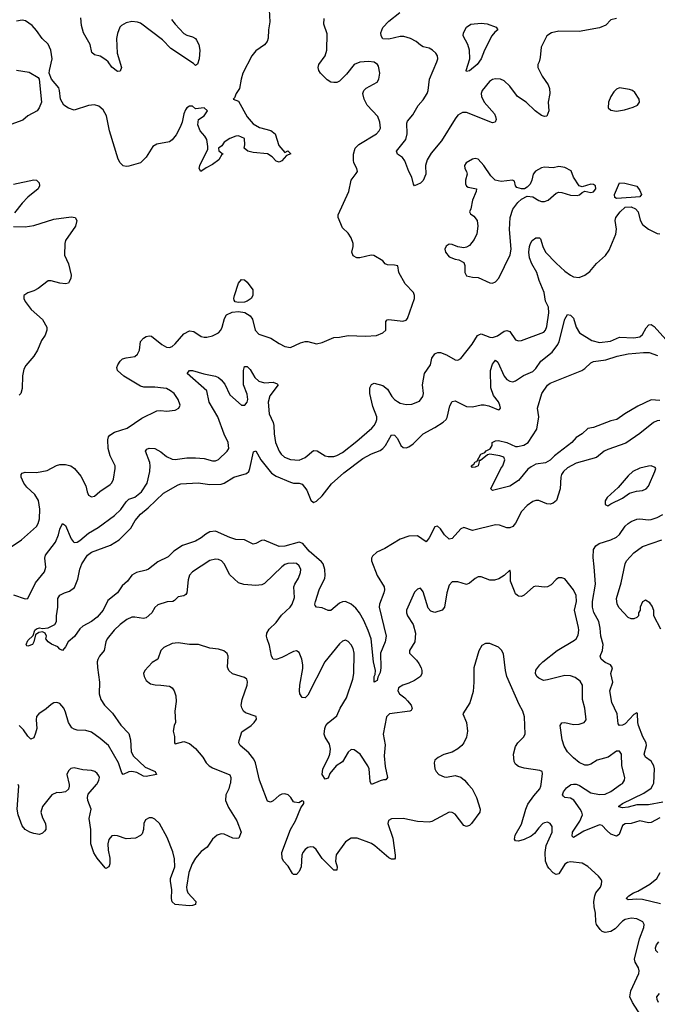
# Model space of a CAD drawing. Header units: inches. Extents: x 2057696 to 2160536, y 827480 to 1016834.
# Tile 118 of 256: x 2113693 to 2118112, y 878477 to 885301. Entities that reach past the tile are written whole.
import ezdxf

# ---------------------------------------------------------------- set-up
doc = ezdxf.new("R2010")
doc.units = ezdxf.units.IN
doc.header["$MEASUREMENT"] = 0
doc.layers.add('C1817', color=7, linetype='Continuous')
doc.layers.add('C1818', color=7, linetype='Continuous')

msp = doc.modelspace()

# ---------------------------------------------------------------- linework, layer by layer
at = {"layer": 'C1817', "color": 5}
for points, elevation in [([(2114034.4, 880000), (2114036.4, 879990), (2114031.8, 879968.2), (2114010, 879949.6), (2113970, 879942.9), (2113950, 879945.1), (2113914.8, 879930), (2113850, 879849), (2113838, 879810), (2113850.4, 879770), (2113872.4, 879730), (2113874.6, 879705.4), (2113873, 879690), (2113863.4, 879676.6), (2113850, 879662.7), (2113830, 879654.5), (2113790, 879660.5), (2113762.7, 879670), (2113730, 879689.7), (2113710, 879714.5), (2113682.9, 879790), (2113675.4, 879830), (2113686, 879990), (2113682.3, 880000)], 380), ([(2115150.1, 880000), (2115141.6, 879970), (2115120.5, 879930), (2115119.1, 879890), (2115140.7, 879840.7), (2115198.4, 879750), (2115226.8, 879670), (2115211.3, 879630), (2115194, 879626), (2115170, 879629.5), (2115110, 879657), (2115090, 879659.5), (2115061, 879650), (2115030, 879622.7), (2114992.5, 879567.5), (2114950, 879535.8), (2114910, 879491), (2114888.6, 879451.4), (2114864.6, 879390), (2114849.3, 879290), (2114850.2, 879270), (2114859, 879250), (2114913, 879190), (2114911, 879170), (2114890, 879163), (2114870, 879160.4), (2114770, 879169.6), (2114748.6, 879188.6), (2114744.8, 879210), (2114747.1, 879270), (2114737.1, 879330), (2114738, 879350), (2114767.6, 879430), (2114766.4, 879486.4), (2114754.2, 879534.2), (2114714.4, 879634.4), (2114661.6, 879730), (2114630, 879760.7), (2114610, 879769.5), (2114590, 879769.5), (2114565.1, 879754.9), (2114553, 879730), (2114550.4, 879690), (2114540.3, 879659.7), (2114530, 879646.6), (2114496, 879630), (2114430, 879623.5), (2114370, 879644.2), (2114350, 879647.8), (2114330, 879644.2), (2114310, 879619.5), (2114302.7, 879590), (2114305.5, 879545.5), (2114317.6, 879490), (2114316.5, 879450), (2114310, 879429.4), (2114290, 879419.5), (2114284, 879424), (2114229.8, 879490), (2114207.3, 879527.3), (2114185.5, 879590), (2114184.9, 879690), (2114174.6, 879765.4), (2114188.5, 879830), (2114165.1, 879890), (2114162.3, 879910), (2114167.2, 879932.8), (2114225.7, 880000)], 380), ([(2116802, 880000), (2116827.7, 879970), (2116859.1, 879910), (2116884, 879830), (2116880.7, 879810), (2116824, 879730), (2116810, 879716), (2116790, 879709.2), (2116770, 879717.2), (2116710, 879796.2), (2116690, 879807.3), (2116670, 879809.5), (2116550, 879743.7), (2116530, 879739.6), (2116450, 879744.7), (2116350, 879765.4), (2116270, 879762.7), (2116247.9, 879752.1), (2116244.9, 879730), (2116277.6, 879630), (2116295.3, 879510), (2116294.9, 879490), (2116290, 879482.7), (2116270, 879483), (2116250, 879493.7), (2116154.9, 879574.9), (2116130, 879590.8), (2116030.7, 879629.3), (2115990, 879629.4), (2115950, 879602.7), (2115886.1, 879513.9), (2115881.3, 879470), (2115892.4, 879430), (2115890, 879406.6), (2115870, 879406.9), (2115787.9, 879487.9), (2115747.8, 879550), (2115730, 879566.3), (2115710, 879569.7), (2115690, 879564.4), (2115670.2, 879549.8), (2115655.6, 879530), (2115648.1, 879510), (2115643.2, 879430), (2115630, 879397), (2115610, 879376.2), (2115590, 879377), (2115583.5, 879383.5), (2115553.8, 879433.8), (2115520.5, 879470), (2115510.9, 879490.9), (2115509.8, 879529.8), (2115568.8, 879690), (2115603.1, 879750), (2115640.1, 879839.9), (2115662, 879870), (2115662, 879882), (2115650, 879888), (2115626.8, 879873.2), (2115597.5, 879877.5), (2115590, 879881.2), (2115572, 879910), (2115552.3, 879930), (2115530, 879935.8), (2115510, 879934.3), (2115490, 879925.1), (2115450, 879886.6), (2115430, 879878), (2115410, 879886), (2115365.5, 880000)], 380), ([(2118029.5, 878350), (2117939.8, 878490), (2117922.3, 878530), (2117927.6, 878570), (2117983.5, 878690), (2117986, 878710), (2117980.4, 878730), (2117958.2, 878770), (2117953.8, 878790), (2117988.6, 878931.4), (2118018.5, 879010), (2118019.7, 879030), (2118011.2, 879050), (2117970, 879070.9), (2117930, 879075.3), (2117890, 879064.8), (2117870, 879054), (2117819.9, 879000.1), (2117790, 878981), (2117750, 878974.6), (2117730, 878982), (2117714.8, 878994.8), (2117690.9, 879030), (2117685, 879050), (2117683.1, 879110), (2117673.5, 879153.5), (2117671.6, 879190), (2117678.4, 879230), (2117686.4, 879250), (2117717.6, 879290), (2117725.1, 879310), (2117727, 879330), (2117722, 879342), (2117704.9, 879364.9), (2117630, 879432.7), (2117590, 879454.5), (2117510, 879464.2), (2117490, 879461.3), (2117470, 879449.6), (2117430, 879382), (2117410, 879377), (2117390, 879389.5), (2117361, 879421), (2117350, 879436), (2117337.7, 879470), (2117335.1, 879530), (2117342.4, 879577.6), (2117383, 879670), (2117383.6, 879710), (2117370, 879731.6), (2117350, 879738.7), (2117330, 879736.3), (2117319.1, 879730), (2117290, 879700.5), (2117259.8, 879660.2), (2117236.8, 879643.2), (2117190, 879620.3), (2117148.8, 879608.8), (2117129.8, 879609.8), (2117122.2, 879622.2), (2117126.2, 879650), (2117170, 879724.9), (2117200.2, 879830), (2117215.1, 879864.9), (2117256.6, 879923.4), (2117296.8, 879970), (2117305.1, 879990), (2117306.4, 880000)], 380), ([(2118130, 879769.7), (2118070, 879737.4), (2118050, 879735.3), (2117990, 879748.7), (2117930.2, 879729.8), (2117890, 879727.6), (2117870, 879716.9), (2117846.8, 879653.2), (2117830, 879642.2), (2117790, 879657.6), (2117761.5, 879681.5), (2117730, 879717.3), (2117710, 879720.8), (2117602.1, 879677.9), (2117530, 879634.3), (2117522.2, 879642.2), (2117523.8, 879670), (2117573.8, 879746.2), (2117592.9, 879790), (2117589.1, 879810), (2117577.9, 879830), (2117532.7, 879892.7), (2117510, 879905.7), (2117471.6, 879911.6), (2117460.7, 879920.7), (2117455.3, 879930), (2117461.4, 879950), (2117481.5, 879978.5), (2117510, 879999), (2117514, 880000)], 360), ([(2117556.8, 880000), (2117573.5, 879993.5), (2117650, 879943.8), (2117710, 879932.3), (2117750, 879934.4), (2117790, 879951.4), (2117857.7, 880000)], 360), ([(2118150, 879878.4), (2118050, 879859.2), (2117970, 879858.8), (2117910, 879843.8), (2117870, 879838.9), (2117845.3, 879845.3), (2117844.4, 879850), (2117871.2, 879870), (2118018.5, 879941.5), (2118070, 879976.5), (2118083, 880000)], 340), ([(2118134.7, 879174.7), (2118010, 879203.3), (2117970, 879207), (2117910, 879201.2), (2117895.8, 879210), (2117914.2, 879230), (2117946.4, 879250), (2117977.6, 879262.4), (2118060.9, 879310), (2118108.6, 879350), (2118131, 879390)], 360), ([(2118115.7, 878835.7), (2118100.5, 878850), (2118099.8, 878870), (2118107.2, 878890), (2118123.5, 878910)], 360), ([(2118120.4, 878490), (2118109.9, 878510), (2118109.3, 878530), (2118128.1, 878551.9)], 360)]:
    msp.add_lwpolyline(points, dxfattribs=dict(at, elevation=elevation))
at = {"layer": 'C1818', "color": 5}
for points, elevation in [([(2115420.5, 885370), (2115425.8, 885285.8), (2115416.5, 885230), (2115414.1, 885174.1), (2115407.4, 885150), (2115390, 885127.1), (2115330, 885086.3), (2115300.9, 885050), (2115239.1, 884930), (2115227.1, 884890), (2115216, 884824), (2115194, 884790), (2115181, 884759), (2115172, 884750), (2115210, 884736), (2115269, 884629), (2115310, 884580.5), (2115354.4, 884554.4), (2115434.2, 884534.2), (2115463.1, 884510), (2115487.7, 884430), (2115530, 884382), (2115550, 884391.3), (2115570.9, 884370.9), (2115541, 884359), (2115510, 884324), (2115490, 884314), (2115470, 884321.2), (2115442.7, 884350), (2115410, 884371.5), (2115310, 884382), (2115274, 884390), (2115248.7, 884410), (2115252.9, 884432.9), (2115250, 884478), (2115210, 884495.3), (2115190, 884494), (2115150, 884479), (2115110, 884453.2), (2115093, 884427), (2115071.3, 884410), (2115072, 884392), (2115102, 884370), (2115094, 884366), (2115072.4, 884330), (2115030, 884298.4), (2114984.4, 884275.6), (2114948, 884250), (2114937.2, 884270), (2114940.9, 884290), (2114996.6, 884403.4), (2114997.6, 884422.4), (2114989.7, 884470), (2114975.2, 884495.2), (2114943.6, 884530), (2114927.2, 884572.8), (2114932.7, 884610), (2114970, 884634.9), (2114993.6, 884670), (2114970, 884689.7), (2114910, 884684), (2114890, 884701.2), (2114870, 884702.7), (2114851, 884690), (2114842.8, 884677.2), (2114830, 884648), (2114818, 884590), (2114804.4, 884555.6), (2114777.1, 884502.9), (2114750, 884469.3), (2114730, 884455.1), (2114642.4, 884437.6), (2114616.4, 884423.6), (2114570, 884349.2), (2114530, 884309.5), (2114450, 884285.1), (2114430, 884283.5), (2114408.7, 884288.7), (2114388.5, 884308.5), (2114374.9, 884334.9), (2114315.8, 884530), (2114295, 884635), (2114270, 884677.6), (2114241.6, 884701.6), (2114210, 884712.2), (2114170, 884706.2), (2114070, 884674.7), (2114030, 884688.2), (2113999.5, 884710), (2113976.2, 884750), (2113969.4, 884810), (2113962.7, 884830), (2113912.7, 884890), (2113897.2, 884930), (2113898, 884950), (2113917.6, 885030), (2113908, 885090), (2113890.9, 885130.9), (2113847.8, 885170), (2113810, 885226.6), (2113780.1, 885260.1), (2113733.6, 885293.6), (2113710, 885296.9), (2113671.3, 885290)], 380), ([(2117830, 885309.6), (2117790, 885300.9), (2117755.5, 885264.5), (2117710, 885244), (2117570, 885219.7), (2117430, 885221.1), (2117379.3, 885210), (2117347, 885190), (2117307.9, 885110), (2117299.9, 885040.1), (2117293.4, 885010), (2117282.8, 884990), (2117282.8, 884970), (2117314, 884910), (2117354.9, 884850), (2117364.9, 884824.9), (2117367, 884790), (2117356, 884730), (2117359.5, 884670), (2117347.1, 884632.9), (2117330, 884629.6), (2117310, 884638.4), (2117264.7, 884670), (2117203.1, 884730), (2117143.9, 884770), (2117090, 884840.4), (2117050, 884877.6), (2117024, 884890), (2116990, 884892.1), (2116970, 884886.6), (2116947.6, 884872.4), (2116898, 884810), (2116890.3, 884790), (2116892.9, 884770), (2116912.6, 884730), (2116982.4, 884650), (2116991.3, 884630), (2116993.8, 884610), (2116988.4, 884591.6), (2116970, 884587.2), (2116790, 884658.3), (2116761.5, 884658.5), (2116730, 884640.5), (2116710, 884615.1), (2116617.2, 884462.8), (2116544.3, 884375.7), (2116515.8, 884330), (2116505.2, 884290), (2116506.9, 884230), (2116490, 884187.3), (2116470, 884169.4), (2116429.3, 884149.3), (2116421.2, 884161.2), (2116409.8, 884210), (2116389.3, 884249.3), (2116362.4, 884322.4), (2116345.1, 884345.1), (2116311.5, 884370), (2116303, 884390), (2116368, 884472), (2116377.6, 884510), (2116375.8, 884584.2), (2116380.9, 884599.1), (2116417.5, 884642.5), (2116453.6, 884706.4), (2116490, 884746.9), (2116517, 884790), (2116524, 884810), (2116534, 884890), (2116583.5, 885010), (2116589.7, 885030), (2116588, 885050), (2116577.6, 885070), (2116554.5, 885090), (2116530, 885103), (2116490, 885113.5), (2116470, 885124.4), (2116441.3, 885150), (2116401.6, 885170), (2116356, 885184), (2116330, 885185.2), (2116250, 885166.2), (2116210, 885169.1), (2116197.8, 885190), (2116196.1, 885210), (2116210, 885248.2), (2116251.6, 885290), (2116327.6, 885350)], 360), ([(2113620.5, 881639.5), (2113704, 881696), (2113809.6, 881790), (2113821.1, 881810), (2113830, 881842), (2113832.9, 881910), (2113823.9, 881970), (2113796.4, 882010), (2113740.9, 882060.9), (2113720.3, 882090), (2113702, 882130), (2113703.5, 882150), (2113710, 882158.4), (2113730, 882164.6), (2113810, 882163.6), (2113883.1, 882176.9), (2113947.8, 882212.2), (2113970, 882218.3), (2114010, 882218.9), (2114046, 882210), (2114073.4, 882190), (2114116.7, 882136.7), (2114150.7, 882070), (2114159.1, 882030), (2114170, 882006), (2114190, 881994), (2114210, 881999.1), (2114248.2, 882031.8), (2114319.5, 882080.5), (2114330, 882090.5), (2114342.4, 882117.6), (2114355.1, 882190), (2114353.3, 882210), (2114319.3, 882279.3), (2114304.6, 882330), (2114303.4, 882390), (2114308.3, 882410), (2114317.8, 882422.2), (2114350, 882441.6), (2114437.6, 882470), (2114540, 882540), (2114642, 882590), (2114670, 882593), (2114710, 882588.2), (2114770, 882595.5), (2114795.1, 882610), (2114803.7, 882630), (2114791.5, 882670), (2114763, 882710), (2114738.7, 882730), (2114710, 882744.5), (2114690, 882748.7), (2114630, 882754), (2114553.8, 882753.8), (2114530, 882760.9), (2114414.7, 882830), (2114371.5, 882870), (2114366.9, 882890), (2114373, 882910), (2114390, 882935.8), (2114405.6, 882950), (2114430, 882958.9), (2114490, 882967.6), (2114510, 882983.8), (2114522.6, 883010), (2114528.7, 883070), (2114550, 883094), (2114570, 883106.3), (2114590, 883110.3), (2114607.2, 883107.2), (2114677, 883050), (2114710, 883032.6), (2114730, 883029.1), (2114750, 883037.4), (2114770, 883054.9), (2114830, 883123.7), (2114870, 883145.3), (2114900.2, 883140.3), (2114950, 883106.7), (2114970, 883100.4), (2114990, 883100.4), (2115029.7, 883110.3), (2115069.7, 883130.3), (2115086, 883150), (2115096.4, 883170), (2115112.1, 883230), (2115125.1, 883254.9), (2115165, 883275), (2115210, 883279.4), (2115252.1, 883272.1), (2115290.3, 883250), (2115306.6, 883226.6), (2115324, 883150), (2115350, 883121.1), (2115434.1, 883094.1), (2115490, 883057.1), (2115530, 883037.1), (2115570, 883030.5), (2115638, 883062), (2115670, 883072), (2115690, 883072), (2115750, 883055.8), (2115790, 883063.1), (2115870, 883098.7), (2115910, 883101.3), (2115970, 883113.7), (2116090, 883108.7), (2116166.5, 883113.5), (2116209, 883130), (2116229.3, 883150), (2116229.5, 883210), (2116239.3, 883220.7), (2116250, 883223.8), (2116347.6, 883212.4), (2116370, 883219.1), (2116379.5, 883230), (2116429.3, 883370), (2116429.2, 883390), (2116421.2, 883410), (2116363.7, 883470), (2116320.9, 883550), (2116314.5, 883594.5), (2116290, 883600.7), (2116241.5, 883601.4), (2116226, 883610), (2116209.5, 883629.5), (2116146.6, 883666.6), (2116129.3, 883669.3), (2116050, 883651.8), (2116030, 883652), (2116004.7, 883664.7), (2115994.5, 883690), (2116004.5, 883730), (2116004.5, 883750), (2115990, 883789), (2115970, 883821.2), (2115930, 883858), (2115899, 883930), (2115899, 883950), (2115973.2, 884110), (2115989.2, 884190), (2116025.6, 884234.4), (2116033.2, 884250), (2116029.2, 884270), (2116009.5, 884309.5), (2116006.8, 884326.8), (2116006.6, 884370), (2116017.6, 884410), (2116044, 884436), (2116164.7, 884510), (2116183, 884530), (2116192.4, 884550), (2116188.4, 884590), (2116173.7, 884630), (2116100.4, 884710), (2116081.1, 884750), (2116071.3, 884790), (2116077.6, 884810), (2116093.4, 884826.6), (2116171.1, 884868.9), (2116182, 884890), (2116189.6, 884930), (2116178.3, 884978.3), (2116172.3, 884990), (2116150, 885007.3), (2116110, 885011.2), (2116050, 885006.6), (2116010, 884989.6), (2115957, 884923), (2115910, 884876.2), (2115890, 884866.6), (2115870, 884865.4), (2115850, 884868.3), (2115823.6, 884883.6), (2115776.9, 884930), (2115764.7, 884950), (2115760.5, 884970), (2115767, 884990), (2115810, 885050.7), (2115821.5, 885090), (2115823.1, 885203.1), (2115801.3, 885270), (2115803, 885310)], 380), ([(2114743.6, 885303.6), (2114769.6, 885269.6), (2114830, 885206.7), (2114850, 885193.7), (2114890, 885183), (2114910.3, 885170.3), (2114919, 885159), (2114933.4, 885130), (2114942, 885090), (2114936.3, 885030), (2114926, 884994), (2114910, 884984), (2114897.2, 884997.2), (2114741.1, 885101.1), (2114682.7, 885162.7), (2114530, 885276.1), (2114510, 885284.8), (2114470, 885288.6), (2114430, 885279.7), (2114398.6, 885261.4), (2114387, 885250), (2114370, 885205.2), (2114363.9, 885170), (2114367.1, 885070), (2114398, 884970), (2114390, 884944), (2114370, 884942), (2114330, 884972.3), (2114305.6, 885010), (2114290, 885024.2), (2114250, 885049.6), (2114210, 885058), (2114193.6, 885073.6), (2114181.7, 885130), (2114135.6, 885210), (2114120.7, 885260.7), (2114115.2, 885315.2)], 360), ([(2113670.4, 884950.4), (2113757.4, 884937.4), (2113821.4, 884901.4), (2113827.3, 884890), (2113842.8, 884730), (2113828, 884690), (2113813.4, 884670), (2113750, 884634.5), (2113714.7, 884605.3), (2113630, 884574.3)], 380), ([(2113650, 884160.4), (2113790, 884191.7), (2113810, 884188.2), (2113826.4, 884170), (2113830.2, 884150), (2113819.5, 884130), (2113750, 884071.3), (2113708.8, 884030), (2113657.3, 883962.7)], 380), ([(2113650, 881314.4), (2113730, 881288.7), (2113750, 881290.7), (2113802.6, 881397.4), (2113864.9, 881475.1), (2113872.7, 881507.3), (2113866.5, 881570), (2113871.6, 881590), (2113939.9, 881680.1), (2113961.5, 881730), (2113970, 881770.5), (2113990, 881810.4), (2114010, 881796.4), (2114050, 881703.8), (2114064, 881684), (2114070, 881677.6), (2114090, 881679.6), (2114110, 881691.6), (2114170, 881743.6), (2114237, 881783), (2114350, 881865.4), (2114394.3, 881905.7), (2114430, 881958.9), (2114450, 881978), (2114490, 881991.6), (2114537.4, 882030), (2114577, 882090), (2114595.3, 882170), (2114597.5, 882210), (2114593.4, 882233.4), (2114565.4, 882310), (2114574.7, 882325.3), (2114590, 882331.5), (2114630, 882330.3), (2114670, 882306.7), (2114710, 882273.2), (2114750, 882255), (2114770, 882253), (2114850, 882264.5), (2114910, 882265.6), (2114970, 882260.2), (2115030, 882243.2), (2115050, 882244.6), (2115070, 882254), (2115131.1, 882310), (2115142.7, 882330), (2115137.1, 882370), (2115108.8, 882428.8), (2115064.9, 882550), (2115004.9, 882650), (2114989.8, 882729.8), (2114854, 882850), (2114868.7, 882870), (2114890, 882870.4), (2114967.7, 882847.7), (2115050, 882831), (2115070, 882821.1), (2115090, 882806), (2115115.5, 882775.5), (2115150, 882702), (2115230, 882628.9), (2115252.6, 882630), (2115269.8, 882650.2), (2115274.7, 882670), (2115270, 882705.1), (2115243.7, 882770), (2115243.1, 882870), (2115250, 882898.8), (2115270, 882898), (2115290, 882877.1), (2115321.8, 882821.8), (2115350, 882795.3), (2115390, 882785.6), (2115448.2, 882788.2), (2115476.5, 882776.5), (2115484, 882770), (2115425.1, 882694.9), (2115414.8, 882650), (2115422, 882570), (2115450.1, 882510), (2115454.8, 882490), (2115456.6, 882430), (2115465.6, 882370), (2115490.2, 882310), (2115503.9, 882290), (2115527.7, 882270), (2115570, 882253.5), (2115630, 882248.5), (2115670, 882266.2), (2115730, 882316.5), (2115754, 882314), (2115810, 882278.7), (2115830, 882273.1), (2115870, 882274.9), (2115890, 882281.3), (2115930, 882302.8), (2116030, 882379.7), (2116133.5, 882470), (2116150, 882488.9), (2116160.7, 882510), (2116167.4, 882530), (2116167.6, 882550), (2116141, 882621), (2116118.5, 882710), (2116119.7, 882750), (2116130, 882773), (2116150, 882781.3), (2116210, 882767.1), (2116241.5, 882741.5), (2116272.9, 882690), (2116290, 882668.9), (2116310, 882654.9), (2116330, 882644.2), (2116370, 882634.6), (2116410, 882636.9), (2116462.8, 882657.2), (2116486.3, 882690), (2116490.8, 882710), (2116485, 882770), (2116498, 882850), (2116538.9, 882910), (2116550, 882956.3), (2116570, 882984.4), (2116579.3, 882990), (2116590, 882995.3), (2116610, 882995.3), (2116650, 882978.7), (2116710, 882943.1), (2116730, 882940.5), (2116750, 882953), (2116828.1, 883051.9), (2116866.7, 883113.3), (2116879.5, 883120.5), (2116890, 883123), (2116950, 883101.3), (2116970, 883099.5), (2117003.7, 883110), (2117050, 883141.7), (2117070, 883147.2), (2117090, 883141.3), (2117130, 883082.4), (2117150, 883074.9), (2117170, 883078.3), (2117324.4, 883135.6), (2117336.9, 883150), (2117345.5, 883174.5), (2117360.6, 883270), (2117357.7, 883310), (2117336.6, 883350), (2117328.6, 883410), (2117293.4, 883493.4), (2117275.9, 883550), (2117241, 883610), (2117226.7, 883650), (2117222.5, 883690), (2117226.5, 883730), (2117232.1, 883750), (2117244.8, 883770), (2117270, 883788.7), (2117294.8, 883790), (2117303.1, 883783.1), (2117317.4, 883730), (2117337.6, 883690), (2117410, 883613.5), (2117470, 883558.8), (2117510, 883530.3), (2117530, 883518.7), (2117570, 883513.7), (2117610, 883530.3), (2117643.3, 883556.7), (2117690, 883612.7), (2117753, 883667), (2117777.1, 883702.9), (2117824.8, 883815.3), (2117828.5, 883850), (2117820.3, 883910), (2117823.8, 883930), (2117854, 883970), (2117890, 884001.4), (2117930, 884003.5), (2117961.3, 883990), (2117979.8, 883970), (2117992.8, 883912.9), (2118010, 883880.9), (2118050, 883848.9), (2118110, 883820.3), (2118130, 883817)], 360), ([(2113650, 883867), (2113730, 883865.3), (2113790, 883875.3), (2113930, 883919), (2114050, 883934.3), (2114077.3, 883930), (2114088.5, 883910), (2114079, 883870), (2114010, 883772), (2114005.7, 883750), (2114003.1, 883670), (2114030.2, 883610.2), (2114048.2, 883531.8), (2114046, 883510), (2114036.5, 883483.5), (2114030, 883476), (2114010, 883469.6), (2113970, 883474.7), (2113910, 883491.6), (2113890, 883491.8), (2113821.7, 883438.3), (2113790, 883422), (2113750, 883409.4), (2113722, 883390), (2113721.6, 883370), (2113730, 883347.3), (2113771.9, 883291.9), (2113850, 883222.8), (2113880.5, 883170), (2113881.6, 883150), (2113870, 883114), (2113842.8, 883077.2), (2113815.5, 883010), (2113790.5, 882970), (2113735.6, 882904.4), (2113720.9, 882879.1), (2113712.5, 882832.5), (2113710, 882746), (2113701, 882710), (2113690, 882699)], 380), ([(2118130, 882523), (2118110, 882521.7), (2118086, 882510), (2117990, 882433.2), (2117893.3, 882366.7), (2117770, 882323.4), (2117744.2, 882310), (2117690, 882267.4), (2117550, 882227), (2117490, 882195.7), (2117460.7, 882170), (2117448.3, 882150), (2117443.2, 882130), (2117439.5, 882050), (2117412.4, 881970), (2117390, 881950.8), (2117370, 881943.6), (2117345.1, 881945.1), (2117290, 881968.2), (2117270, 881969), (2117250, 881962.9), (2117210, 881934.4), (2117170, 881891.8), (2117130, 881812.8), (2117110, 881789.1), (2117090, 881780.6), (2117070, 881780.2), (2117018.8, 881798.8), (2116990, 881801.5), (2116830, 881761.4), (2116770, 881781.1), (2116750, 881772.8), (2116690, 881706), (2116670, 881702), (2116637.4, 881730), (2116610, 881772), (2116588, 881792), (2116570, 881786.6), (2116530, 881709.4), (2116510, 881683.7), (2116450, 881724.8), (2116390, 881722.5), (2116330, 881701.3), (2116223.9, 881636.1), (2116168.4, 881610), (2116136.7, 881583.3), (2116130.3, 881570), (2116130.2, 881550), (2116171.1, 881450), (2116217.7, 881370), (2116221.3, 881350), (2116217.2, 881330), (2116187.4, 881250), (2116184.7, 881230), (2116232.7, 881030), (2116226.4, 880990), (2116194, 880910), (2116195.5, 880810), (2116190, 880778), (2116174.9, 880745.1), (2116170, 880721.2), (2116150, 880709), (2116148.3, 880750), (2116156.6, 880763.4), (2116159.5, 880790), (2116144.6, 880850), (2116127.7, 881010), (2116108.8, 881068.8), (2116077.5, 881137.5), (2116047.7, 881190), (2116022.2, 881222.2), (2115990, 881249.9), (2115950, 881268.3), (2115930, 881267.3), (2115910, 881257.8), (2115850, 881207.8), (2115830, 881207.3), (2115790, 881224.2), (2115749.7, 881229.7), (2115740.5, 881240.5), (2115737.6, 881250), (2115741.7, 881270), (2115768.3, 881350), (2115806.3, 881430), (2115809.9, 881450), (2115807.7, 881490), (2115795.4, 881530), (2115784.1, 881544.1), (2115698.4, 881618.4), (2115654.4, 881670), (2115630, 881679.9), (2115530, 881652.7), (2115490, 881651), (2115386.6, 881693.4), (2115367.6, 881692.4), (2115330, 881670.8), (2115310, 881666), (2115250, 881695.4), (2115190, 881699.7), (2115150, 881712), (2115050, 881756.4), (2115010, 881751.9), (2114983.1, 881736.9), (2114950, 881709.7), (2114910, 881688.3), (2114821.8, 881658.2), (2114762, 881618), (2114722.3, 881577.7), (2114650, 881543.5), (2114586, 881494), (2114570, 881485.4), (2114501.6, 881470), (2114469.5, 881450.5), (2114438.7, 881410), (2114402.2, 881377.8), (2114370, 881329.7), (2114303.7, 881276.3), (2114270.3, 881210), (2114230, 881160.9), (2114190, 881129.4), (2114130, 881097), (2114110, 881079.5), (2114073.1, 881026.9), (2114028.5, 880990), (2114010, 880954), (2113990, 880928.7), (2113970, 880939.3), (2113956, 880956), (2113912.8, 880972.8), (2113889.2, 880990), (2113874.5, 881010), (2113878, 881030), (2113870, 881048.7), (2113850, 881059.3), (2113826, 881054), (2113801.1, 881038.9), (2113790, 880988.7), (2113780.7, 880970), (2113750, 880958.4), (2113742, 880962), (2113738.4, 880970), (2113750, 880998.7), (2113785.4, 881034.6), (2113797, 881070), (2113810, 881079.5), (2113830, 881087.3), (2113850, 881082.8), (2113890, 881086), (2113936, 881110), (2113946.6, 881130), (2113946.6, 881170), (2113958, 881230), (2113958, 881290), (2113970, 881312), (2114004, 881330), (2114038.6, 881341.4), (2114072.8, 881367.2), (2114095, 881425), (2114110, 881493), (2114123, 881530), (2114163.4, 881590), (2114190, 881611.5), (2114321, 881659), (2114383.1, 881696.9), (2114463.5, 881776.5), (2114492.8, 881830), (2114530, 881873.4), (2114582.7, 881917.3), (2114690, 882020.2), (2114790, 882077), (2114810, 882084.2), (2114929, 882091), (2115010, 882079.5), (2115090, 882081.7), (2115110.4, 882089.6), (2115176.2, 882130), (2115264.4, 882155.6), (2115279.7, 882170), (2115288.5, 882190), (2115313.6, 882306.4), (2115330, 882314), (2115363.7, 882250), (2115438.4, 882158.3), (2115470, 882136.9), (2115570, 882095.6), (2115590, 882090.2), (2115630, 882088.8), (2115650, 882081.3), (2115681.9, 882041.8), (2115711.2, 881971.2), (2115730, 881956), (2115750, 881963.9), (2115790, 882000.6), (2115854.6, 882085.4), (2115940.1, 882159.9), (2116070, 882259.2), (2116130, 882292.2), (2116190, 882316), (2116209.9, 882330.1), (2116227.9, 882350), (2116270, 882424.4), (2116290, 882422.6), (2116310, 882398), (2116334.9, 882350), (2116350, 882336.9), (2116370, 882334), (2116390, 882340.3), (2116419, 882361), (2116488.5, 882431.5), (2116570, 882474.5), (2116628, 882512), (2116648.5, 882530), (2116655.3, 882544.7), (2116674.9, 882625.1), (2116690, 882655.5), (2116710, 882659.5), (2116790, 882619.7), (2116830, 882617.1), (2116890, 882632.6), (2116912.9, 882632.9), (2116945.2, 882625.3), (2117010, 882596.3), (2117019.1, 882600.9), (2117026, 882610), (2117020.5, 882630), (2117010, 882653.3), (2116976.5, 882696.5), (2116958.3, 882750), (2116956.2, 882870), (2116970, 882914.9), (2116990, 882942.6), (2117007.5, 882927.5), (2117050, 882830.2), (2117070, 882808.4), (2117090, 882795.6), (2117110, 882792.1), (2117130, 882798.2), (2117183.8, 882836.2), (2117250, 882862.7), (2117270, 882883.9), (2117304.3, 882935.7), (2117382.1, 882997.9), (2117423.2, 883050), (2117431.8, 883070), (2117470, 883224.9), (2117490, 883258), (2117510, 883254.4), (2117530, 883233.4), (2117549.3, 883170), (2117572.2, 883132.2), (2117657.3, 883077.3), (2117710, 883064), (2117787, 883072.9), (2117850, 883100.5), (2117950, 883095.3), (2117990, 883103.5), (2118010, 883119.6), (2118033.5, 883166.5), (2118052.5, 883187.5), (2118070, 883187.8), (2118090, 883175.8), (2118170, 883085.8)], 340), ([(2118130, 882663.1), (2118070, 882666), (2117976.1, 882623.9), (2117886.8, 882570), (2117831, 882530), (2117790, 882521.6), (2117670, 882475.1), (2117630, 882469.2), (2117590.8, 882430), (2117550, 882405.1), (2117520.3, 882370), (2117400.3, 882279.7), (2117370, 882248.8), (2117337.3, 882230), (2117270, 882220.9), (2117237, 882203), (2117214, 882186), (2117150, 882106.6), (2117090, 882069), (2116970, 882038), (2116958, 882050), (2117028, 882190), (2117042, 882210), (2117055.3, 882250), (2117048, 882270), (2117019.5, 882279.5), (2116950, 882289.2), (2116934.8, 882285.2), (2116886, 882246), (2116874, 882246), (2116878, 882238), (2116870, 882209), (2116850, 882199), (2116830, 882198), (2116822, 882210), (2116840.2, 882219.8), (2116850, 882236), (2116860.4, 882239.6), (2116889.6, 882290.4), (2116917.2, 882302.8), (2116926.3, 882313.7), (2116952.7, 882327.3), (2116968, 882350), (2116968, 882370), (2116990, 882382), (2117010, 882384.7), (2117067.8, 882372.2), (2117130, 882344.4), (2117142.9, 882342.9), (2117186.6, 882353.4), (2117217.2, 882370), (2117275.9, 882464.1), (2117289.6, 882550), (2117280.7, 882610), (2117312.3, 882710), (2117350, 882767.7), (2117370, 882781.6), (2117589.4, 882870.6), (2117610, 882884.7), (2117650, 882924), (2117670, 882933.1), (2117754.9, 882945.1), (2117832.7, 882970), (2117910, 882986.5), (2118015, 882995), (2118054.6, 882994.6), (2118113.5, 882973.5)], 320), ([(2118083, 880000), (2118088.6, 880010), (2118091.3, 880110), (2118088.2, 880130), (2118070, 880163.2), (2118030.8, 880190.8), (2118019.9, 880210), (2118036.7, 880270), (2118033.6, 880290), (2118011.2, 880331.2), (2117981.8, 880410), (2117976.1, 880430), (2117973.7, 880493.7), (2117970, 880496.9), (2117950, 880485.4), (2117890, 880422.2), (2117870, 880411.1), (2117848.6, 880408.6), (2117841.1, 880421.1), (2117833.8, 880490), (2117797.5, 880570), (2117782, 880650), (2117802.9, 880710), (2117788.8, 880770), (2117801.3, 880810), (2117787.3, 880830), (2117750, 880846.8), (2117722, 880870), (2117716.8, 880890), (2117731.9, 880930), (2117737.2, 880970), (2117719.6, 881030), (2117715.6, 881084.4), (2117705.9, 881130), (2117672.4, 881192.4), (2117662.3, 881230), (2117663.2, 881270), (2117682.4, 881390), (2117675, 881510), (2117666.3, 881573.7), (2117669.8, 881630), (2117684.8, 881655.2), (2117709.6, 881670), (2117790, 881696), (2117830, 881714.2), (2117850, 881732.6), (2117890, 881791), (2117909.5, 881810.5), (2117930, 881823), (2117970, 881839.2), (2117990, 881841.1), (2118050, 881834), (2118070, 881837.1), (2118110, 881850.2), (2118150, 881872.8)], 340), ([(2118136.4, 881076.4), (2118088.7, 881170), (2118087.3, 881207.3), (2118076.4, 881236.4), (2118060.4, 881260.4), (2118030, 881278), (2118010, 881266), (2117992, 881230), (2117992, 881210), (2117982, 881190), (2117982, 881170), (2117970, 881158), (2117950, 881148), (2117930, 881148), (2117910, 881158), (2117846.3, 881226.3), (2117834, 881250), (2117829.4, 881290), (2117861, 881399), (2117889.6, 881530), (2117898, 881550), (2117950, 881605.5), (2118010, 881650.4), (2118144, 881696)], 320), ([(2117857.7, 880000), (2117870, 880008.9), (2117883.5, 880030), (2117885.7, 880050), (2117866.4, 880130), (2117863.5, 880210), (2117850.9, 880230.9), (2117830, 880231), (2117770.2, 880189.8), (2117695.5, 880170), (2117650, 880140.9), (2117630, 880135), (2117610, 880135.8), (2117570, 880152.7), (2117530, 880185.3), (2117490, 880226.8), (2117465.9, 880265.9), (2117453.3, 880310), (2117439.6, 880410), (2117450, 880427.3), (2117470, 880430.3), (2117530, 880415.6), (2117570, 880418.5), (2117606, 880430), (2117619.5, 880450), (2117609.7, 880530), (2117593.5, 880590), (2117592.8, 880690), (2117576.3, 880716.3), (2117542.6, 880742.6), (2117510, 880753.1), (2117470, 880756.8), (2117350, 880725.4), (2117322.6, 880722.6), (2117290, 880738.7), (2117277.6, 880750), (2117267.1, 880770), (2117270, 880792.7), (2117296.9, 880830), (2117317.4, 880850), (2117417.4, 880930), (2117538.9, 881001.1), (2117550, 881010.4), (2117563.1, 881036.9), (2117568.7, 881070), (2117566.6, 881090), (2117538.5, 881210), (2117551.4, 881270), (2117549.7, 881310), (2117530, 881349.5), (2117470, 881425.2), (2117450, 881433.2), (2117427.1, 881432.9), (2117410, 881422), (2117376.5, 881383.5), (2117350, 881369.6), (2117330, 881368), (2117270, 881376), (2117254, 881370), (2117190, 881313), (2117170, 881303.6), (2117150, 881305.1), (2117142.7, 881310), (2117130, 881322.7), (2117121.1, 881341.1), (2117094.5, 881410), (2117095.3, 881470), (2117090, 881486), (2117050.8, 881449.2), (2117012.8, 881427.2), (2116982.5, 881417.5), (2116950, 881416), (2116890, 881439.3), (2116870, 881439.3), (2116850, 881429.3), (2116810, 881396), (2116790, 881386.6), (2116730, 881405.6), (2116690, 881404.5), (2116670, 881381.2), (2116652.7, 881330), (2116637.7, 881230), (2116620.9, 881210), (2116570, 881192.2), (2116541.3, 881201.3), (2116523.1, 881223.1), (2116490, 881335.1), (2116470, 881360.9), (2116450, 881355.1), (2116430, 881334), (2116374, 881210), (2116374.4, 881190), (2116381.3, 881170), (2116419.5, 881110), (2116436, 881050), (2116430.3, 880990), (2116394.9, 880930), (2116393.4, 880910), (2116442.3, 880862.3), (2116459.4, 880839.4), (2116474.9, 880810), (2116480.3, 880790), (2116479.5, 880770), (2116470, 880749.6), (2116430, 880721.3), (2116390, 880702), (2116347.3, 880690), (2116317.1, 880670), (2116312.4, 880650), (2116324.4, 880630), (2116362.2, 880602.2), (2116381.2, 880581.2), (2116405.8, 880550), (2116412.8, 880527.2), (2116405.8, 880514.2), (2116396, 880510), (2116254.8, 880490), (2116234.9, 880470), (2116212.4, 880350), (2116225.4, 880274.6), (2116219.7, 880199.7), (2116225.3, 880125.3), (2116241.3, 880050), (2116230, 880032.3), (2116213.1, 880033.1), (2116190, 880026.8), (2116130, 880001.2), (2116122.2, 880022.2), (2116115.2, 880110), (2116106.6, 880130), (2116051.7, 880211.7), (2116010, 880242), (2115990, 880243.1), (2115970, 880226), (2115930, 880158.7), (2115886.7, 880130), (2115842, 880078), (2115830, 880045.2), (2115810, 880038.4), (2115789.1, 880070), (2115794.5, 880110), (2115834, 880186.1), (2115842.5, 880210), (2115846.9, 880246.8), (2115840.5, 880280.5), (2115808.6, 880330), (2115802.7, 880350), (2115806.9, 880390), (2115815.1, 880410), (2115830.8, 880429.2), (2115890, 880477.6), (2115914.2, 880530), (2115958.2, 880601.8), (2116001.1, 880730), (2116009, 880770), (2116010.6, 880910), (2116003.3, 880943.3), (2115990, 880969.6), (2115970, 880991.8), (2115950, 881002), (2115930, 880994.5), (2115910, 880975.1), (2115806.8, 880850), (2115690, 880620.9), (2115670, 880600.9), (2115650, 880603.7), (2115635.1, 880630), (2115632, 880650), (2115633.8, 880690), (2115655.1, 880804.9), (2115655.9, 880830), (2115648.9, 880868.9), (2115630, 880916), (2115610, 880927.3), (2115590, 880922.4), (2115510, 880881.4), (2115470, 880866), (2115450, 880869.7), (2115438.3, 880890), (2115424, 880964), (2115406.9, 881010), (2115403.1, 881030), (2115405.4, 881050), (2115422.2, 881077.8), (2115470, 881123.1), (2115506.1, 881173.9), (2115566.6, 881230), (2115581, 881250), (2115596.3, 881296.3), (2115593.1, 881370), (2115599.8, 881390), (2115625.7, 881430), (2115639.3, 881470), (2115640.4, 881490), (2115630, 881516.9), (2115610, 881533.1), (2115590, 881535.3), (2115550, 881531.8), (2115530, 881524.4), (2115508.7, 881510), (2115390, 881393.3), (2115370, 881384.7), (2115330, 881379.7), (2115246.7, 881386.7), (2115210, 881398.4), (2115150, 881453), (2115109.8, 881529.8), (2115091.2, 881550), (2115070, 881559.2), (2115050, 881561.5), (2115010, 881552.9), (2114890, 881475.4), (2114870, 881451.5), (2114860.7, 881419.3), (2114851.3, 881330), (2114843.2, 881316.8), (2114830, 881308.5), (2114790, 881302.4), (2114764.9, 881275), (2114754, 881270), (2114713.7, 881266.3), (2114650, 881245.1), (2114630, 881226.6), (2114608.9, 881190), (2114570, 881156), (2114550, 881152), (2114490, 881161.6), (2114470, 881160.3), (2114435.7, 881144.3), (2114389.2, 881110), (2114347.2, 881070), (2114298.8, 881010), (2114289.3, 880990), (2114278.2, 880930), (2114244.9, 880890), (2114233.1, 880866.9), (2114229.1, 880850), (2114231.3, 880811.3), (2114246.4, 880710), (2114243, 880630), (2114254, 880590), (2114281.3, 880550), (2114335, 880495), (2114392.4, 880412.4), (2114450, 880354.9), (2114459.7, 880310), (2114465.5, 880230), (2114480, 880200), (2114561.9, 880121.9), (2114632.4, 880090), (2114641, 880070), (2114570, 880057.4), (2114550, 880058.9), (2114503.3, 880083.3), (2114470, 880091.6), (2114450, 880088), (2114409.7, 880069.7), (2114400.9, 880080.9), (2114378.5, 880150), (2114307.1, 880270), (2114250, 880319.9), (2114190, 880362.4), (2114150, 880374.6), (2114090, 880378.4), (2114070, 880383.5), (2114053.6, 880393.6), (2114029.9, 880429.9), (2114010, 880502), (2113997.4, 880530), (2113970, 880561.7), (2113950, 880569.7), (2113930, 880567.1), (2113910, 880556), (2113875.9, 880524.1), (2113824.2, 880490), (2113810, 880471.6), (2113806, 880450), (2113810.2, 880390), (2113802.5, 880357.5), (2113790, 880325.2), (2113770, 880316), (2113750, 880335.1), (2113720, 880380), (2113690, 880408.6)], 360), ([(2115365.5, 880000), (2115353.7, 880030), (2115327.3, 880150), (2115316.2, 880176.2), (2115281.4, 880221.4), (2115219.6, 880270), (2115211.6, 880290), (2115213.4, 880306.6), (2115233.1, 880366.9), (2115297, 880410), (2115318, 880430), (2115332.7, 880452.7), (2115331.6, 880471.6), (2115257.6, 880497.6), (2115242.7, 880510), (2115231.5, 880531.5), (2115228.2, 880550), (2115234.2, 880590), (2115269.7, 880690), (2115272, 880712), (2115267.3, 880730), (2115250, 880742), (2115168.5, 880768.5), (2115142, 880790), (2115133.1, 880813.1), (2115138.4, 880890), (2115129.6, 880909.6), (2115107.9, 880927.9), (2115070, 880939.7), (2115010, 880946.6), (2114932.3, 880972.2), (2114870, 880971.3), (2114790, 880982.4), (2114750, 880978), (2114690.8, 880950), (2114670.8, 880930), (2114650, 880868.7), (2114610, 880845.2), (2114561, 880790), (2114551, 880770), (2114554.8, 880750), (2114570, 880721), (2114598.5, 880698.5), (2114630.5, 880690.5), (2114670, 880690.4), (2114730, 880682), (2114750, 880670.7), (2114762.8, 880650), (2114775.5, 880615.5), (2114777.1, 880577.1), (2114768.4, 880510), (2114773.4, 880430), (2114762.8, 880410), (2114757.3, 880370), (2114766.4, 880333.6), (2114766, 880290), (2114770, 880282), (2114830, 880298), (2114870, 880284.9), (2114910, 880250.4), (2114961.3, 880190), (2114984.4, 880150), (2115005.5, 880130), (2115030, 880115.8), (2115148, 880068), (2115156.3, 880050), (2115153, 880010), (2115150.1, 880000)], 380), ([(2117306.4, 880000), (2117316.2, 880076.2), (2117313.2, 880090), (2117298.4, 880098.4), (2117190, 880113), (2117150, 880124.7), (2117130, 880140.9), (2117120.1, 880160.1), (2117115.8, 880210), (2117130, 880264), (2117144.4, 880290), (2117184.7, 880330), (2117195.8, 880350), (2117191.9, 880470), (2117180.4, 880510), (2117154.8, 880554.8), (2117069.8, 880750), (2117060.7, 880790), (2117046.2, 880906.2), (2117031.7, 880931.7), (2117010, 880951.6), (2116950, 880978.4), (2116921.6, 880978.4), (2116894.9, 880965.1), (2116873.7, 880926.3), (2116839.5, 880810), (2116841.1, 880710), (2116834.7, 880645.3), (2116812.1, 880567.9), (2116764, 880490), (2116790.3, 880430.3), (2116796, 880370), (2116788.8, 880330), (2116770.2, 880289.8), (2116757.6, 880270), (2116730, 880246.9), (2116690, 880226), (2116632.1, 880207.9), (2116592.2, 880187.8), (2116570.8, 880170), (2116564.9, 880150), (2116570.5, 880110), (2116579.3, 880090), (2116597.3, 880070), (2116634.2, 880054.2), (2116650, 880052.4), (2116710, 880063.1), (2116750, 880052.7), (2116776.3, 880030), (2116802, 880000)], 380), ([(2114225.7, 880000), (2114230, 880004.9), (2114241.1, 880030), (2114244.7, 880050), (2114240.4, 880060.4), (2114230, 880077), (2114212.7, 880090), (2114190, 880098), (2114130, 880103.5), (2114070, 880115.4), (2114047.9, 880112.1), (2114030, 880096), (2114020.4, 880070), (2114034.4, 880000)], 380), ([(2117514, 880000), (2117530, 880003.9), (2117550, 880002.6), (2117556.8, 880000)], 360)]:
    msp.add_lwpolyline(points, dxfattribs=dict(at, elevation=elevation))
for points, elevation in [([(2116790, 884942), (2116786, 884950), (2116811.8, 885030), (2116811.2, 885091.2), (2116799.7, 885130), (2116765.6, 885190), (2116769.3, 885210.7), (2116789, 885250), (2116819.3, 885270), (2116890, 885277.7), (2116932, 885272), (2116994, 885250), (2117006.8, 885230), (2116985.8, 885214.2), (2116966, 885190), (2116914, 885090), (2116890.4, 885030), (2116862.4, 884990), (2116810, 884947)], 340), ([(2117850, 884828), (2117830, 884819.7), (2117810, 884801.7), (2117789.2, 884770), (2117772.9, 884730), (2117770.4, 884690.4), (2117790, 884674.9), (2117830, 884668), (2117883.3, 884676.7), (2117944.8, 884695.2), (2117975.3, 884710), (2117989, 884730), (2117985.2, 884750), (2117955.9, 884795.9), (2117939, 884810), (2117918.3, 884818.3)], 380), ([(2116850, 884339.3), (2116830, 884335.1), (2116787.7, 884310), (2116775.5, 884290), (2116778, 884270), (2116790.4, 884250), (2116794.4, 884230), (2116781.3, 884190), (2116782.6, 884162.6), (2116790, 884147.3), (2116801.3, 884141.3), (2116858, 884130), (2116856.4, 884110), (2116830.4, 884050), (2116820.5, 883990), (2116810.6, 883970), (2116816.3, 883956.3), (2116840.6, 883940.6), (2116863.1, 883910), (2116868.5, 883870), (2116862, 883818), (2116843, 883777), (2116810, 883735.3), (2116790, 883724), (2116770, 883721.2), (2116730, 883726), (2116690, 883742.7), (2116670, 883745.2), (2116647.9, 883732.1), (2116638.8, 883710), (2116644, 883690), (2116670, 883657.3), (2116710, 883640.7), (2116736.8, 883636.8), (2116770, 883618), (2116776.8, 883596.8), (2116778.8, 883550), (2116790, 883526.8), (2116830, 883516.3), (2116870, 883514), (2116950, 883478), (2116970, 883476.3), (2116990, 883484), (2117014.5, 883510), (2117091.2, 883671.2), (2117099.8, 883710), (2117087.6, 883847.6), (2117092.7, 883930), (2117110, 883988.2), (2117144.7, 884035.3), (2117170, 884058), (2117210, 884079.1), (2117250, 884072.7), (2117290, 884048.7), (2117310, 884041.1), (2117330, 884040.3), (2117355.1, 884050), (2117410, 884099.5), (2117430, 884104.9), (2117450, 884104.4), (2117510, 884084.4), (2117557, 884083), (2117572.1, 884087.9), (2117590, 884104.7), (2117610, 884112), (2117650, 884102.8), (2117670, 884107.7), (2117685.2, 884130), (2117684, 884150), (2117670, 884159.3), (2117650, 884160.9), (2117590, 884142), (2117570, 884149), (2117530, 884209), (2117514.9, 884254.9), (2117470, 884278), (2117430, 884284.5), (2117390, 884274.5), (2117330, 884278.7), (2117310, 884273.6), (2117268.6, 884251.4), (2117250.4, 884229.6), (2117243, 884190), (2117230, 884161.2), (2117210, 884141.2), (2117190.6, 884129.4), (2117170, 884129.2), (2117139.3, 884139.3), (2117128.7, 884150), (2117122, 884182), (2117108.7, 884188.7), (2117030, 884179), (2116988.7, 884190), (2116959.1, 884219.1), (2116910, 884291.8), (2116870, 884335.1)], 380), ([(2117830, 884062.3), (2117817.4, 884070), (2117815.9, 884090), (2117850, 884171.5), (2117887.3, 884167.3), (2117970, 884148), (2117990, 884118), (2118001.3, 884090), (2117990, 884074.6), (2117930, 884069.9)], 360), ([(2115210, 883340.3), (2115186.3, 883346.3), (2115178.6, 883358.6), (2115176.4, 883370), (2115180.9, 883390), (2115210, 883474.8), (2115230, 883500.7), (2115250, 883499.1), (2115270, 883482), (2115307.7, 883430), (2115308, 883390), (2115296.4, 883370), (2115270, 883349.8), (2115250, 883343.1)], 380), ([(2118070, 882209.2), (2118050, 882206), (2117990, 882192.3), (2117942.8, 882170), (2117910, 882139.3), (2117840.7, 882059.3), (2117764.7, 881990), (2117750, 881966), (2117750, 881942), (2117770, 881931.3), (2117790, 881946.8), (2117870, 881986.4), (2117920.1, 882019.9), (2117966.7, 882033.3), (2118010, 882038.9), (2118034.7, 882050), (2118050, 882068.4), (2118095.1, 882170), (2118102, 882190), (2118098, 882198)], 360)]:
    msp.add_lwpolyline(points, close=True, dxfattribs=dict(at, elevation=elevation))

doc.saveas('drawing.dxf')
